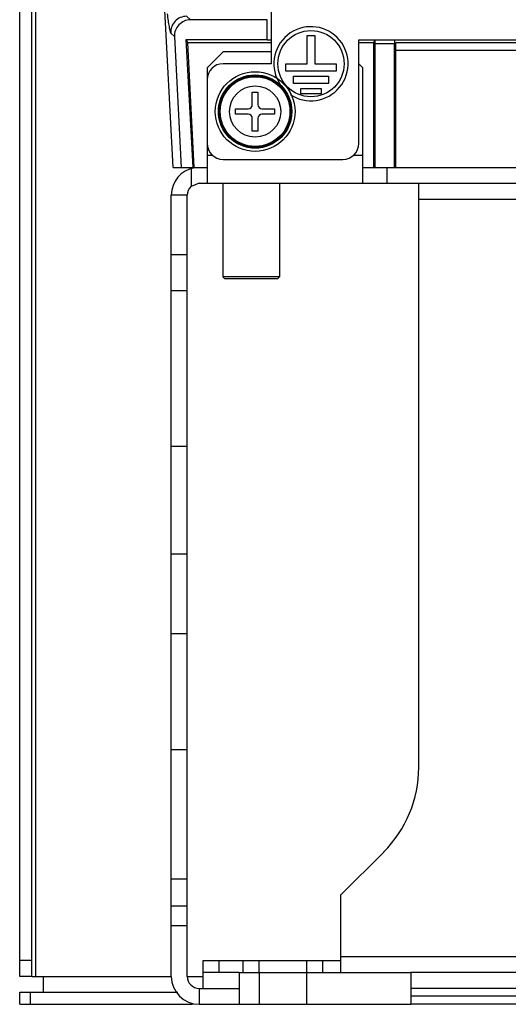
# Model space of a CAD drawing. Header units: millimetres. Extents: x 0 to 3364, y 0 to 2378.
# Tile 1 of 36: x 1385 to 1447, y 193 to 317. Entities that reach past the tile are written whole.
import ezdxf

# ---------------------------------------------------------------- set-up
doc = ezdxf.new("R2010")
doc.units = ezdxf.units.MM
doc.header["$LTSCALE"] = 185.02
doc.layers.add('00_COMPONENTS', color=7, linetype='CONTINUOUS')

msp = doc.modelspace()

# ---------------------------------------------------------------- linework, layer by layer
at = {"layer": '00_COMPONENTS', "color": 7, "linetype": 'CONTINUOUS'}
for p, q in [((1404.6, 298.15), (1397.93, 425.43)), ((1416.87, 409.15), (1416.87, 311.15)), ((1385.37, 196.65), (1385.37, 406.63)), ((1416.37, 316.65), (1406.77, 316.65)), ((1416.37, 314.2), (1416.37, 316.65)), ((1404.77, 314.55), (1405.62, 298.15)), ((1407.09, 298.15), (1406.25, 314.2)), ((1406.25, 314.2), (1406.42, 313.76)), ((1406.25, 314.2), (1416.37, 314.2)), ((1407.25, 298.15), (1406.42, 313.76)), ((1416.87, 313.76), (1406.42, 313.76)), ((1416.37, 314.15), (1416.87, 314.15)), ((1421.41, 311.15), (1421.41, 314.67)), ((1421.41, 314.67), (1422.34, 314.67)), ((1422.34, 314.67), (1422.34, 311.15)), ((1427.87, 301.15), (1427.87, 314.15)), ((1427.87, 314.15), (1614.87, 314.15)), ((1429.74, 313.76), (1427.87, 313.76)), ((1429.73, 298.15), (1429.74, 313.76)), ((1429.74, 313.76), (1429.87, 314.15)), ((1429.87, 314.15), (1429.87, 313.65)), ((1432.37, 313.65), (1432.37, 314.15)), ((1410.87, 312.65), (1408.87, 310.65)), ((1416.87, 312.65), (1410.87, 312.65)), ((1429.89, 313.65), (1429.89, 298.15)), ((1432.35, 313.65), (1429.89, 313.65)), ((1432.35, 298.15), (1432.35, 313.65)), ((1432.52, 298.15), (1432.5, 312.86)), ((1408.87, 310.65), (1408.87, 296.15)), ((1416.87, 311.15), (1410.87, 311.15)), ((1418.73, 310.22), (1418.73, 311.15)), ((1418.73, 311.15), (1421.41, 311.15)), ((1425.01, 310.22), (1418.73, 310.22)), ((1422.34, 311.15), (1425.01, 311.15)), ((1425.01, 311.15), (1425.01, 310.22)), ((1428.37, 310.65), (1427.87, 311.15)), ((1428.37, 296.15), (1428.37, 310.65)), ((1419.67, 308.65), (1419.67, 309.59)), ((1419.67, 309.59), (1424.07, 309.59)), ((1424.07, 309.59), (1424.07, 308.65)), ((1414.52, 306), (1414.52, 307.6)), ((1414.52, 307.6), (1415.22, 307.6)), ((1415.22, 307.6), (1415.22, 306)), ((1424.07, 308.65), (1419.67, 308.65)), ((1420.62, 307.39), (1420.62, 308.02)), ((1420.62, 308.02), (1423.13, 308.02)), ((1423.13, 308.02), (1423.13, 307.39)), ((1423.13, 307.39), (1420.62, 307.39)), ((1412.42, 304.8), (1412.42, 305.5)), ((1412.42, 305.5), (1414.02, 305.5)), ((1415.72, 305.5), (1417.32, 305.5)), ((1417.32, 305.5), (1417.32, 304.8)), ((1414.02, 304.8), (1412.42, 304.8)), ((1414.52, 302.7), (1414.52, 304.3)), ((1415.22, 304.3), (1415.22, 302.7)), ((1417.32, 304.8), (1415.72, 304.8)), ((1415.22, 302.7), (1414.52, 302.7)), ((1410.87, 299.15), (1425.87, 299.15)), ((1404.6, 298.15), (1408.87, 298.15)), ((1406.67, 298.15), (1406.67, 298)), ((1428.37, 298.15), (1598.58, 298.15)), ((1407.87, 296.15), (1406.87, 295.76)), ((1407.87, 296.15), (1593.98, 296.15)), ((1410.81, 296.15), (1410.81, 284.4)), ((1417.93, 296.15), (1417.93, 284.4)), ((1435.37, 222.86), (1435.37, 296.15)), ((1406.37, 196.65), (1406.37, 294.65)), ((1411.06, 284.15), (1410.81, 284.4)), ((1417.93, 284.4), (1410.81, 284.4)), ((1417.68, 284.15), (1411.06, 284.15)), ((1417.68, 284.15), (1417.93, 284.4)), ((1425.62, 206.9), (1430.98, 212.25)), ((1425.62, 197.21), (1425.62, 206.9)), ((1404.37, 203.05), (1406.37, 203.05)), ((1408.37, 197.15), (1408.37, 198.65)), ((1415.37, 197.15), (1415.37, 198.65)), ((1421.37, 197.15), (1421.37, 198.65)), ((1386.87, 196.65), (1385.37, 196.65)), ((1412.87, 197.15), (1408.37, 197.15)), ((1408.37, 195.15), (1408.37, 197.13)), ((1607.37, 197.15), (1434.37, 197.15)), ((1385.37, 193.15), (1385.37, 194.65)), ((1407.87, 195.15), (1412.87, 195.15)), ((1385.37, 193.15), (1407.03, 193.15)), ((1607.37, 193.15), (1434.37, 193.15))]:
    msp.add_line(p, q, dxfattribs=at)
at = {"layer": '00_COMPONENTS', "color": 3, "linetype": 'CONTINUOUS'}
for p, q in [((1386.87, 196.65), (1386.87, 406.63)), ((1404.37, 196.65), (1404.37, 294.65)), ((1408.37, 198.65), (1425.62, 198.65)), ((1386.87, 196.65), (1388.37, 196.65)), ((1388.37, 194.65), (1388.37, 196.65)), ((1412.87, 197.15), (1434.37, 197.15)), ((1412.87, 197.15), (1412.87, 193.15)), ((1415.37, 197.15), (1415.37, 193.15)), ((1421.37, 193.15), (1421.37, 197.15)), ((1434.37, 197.15), (1434.37, 193.15)), ((1385.37, 194.65), (1405.2, 194.65)), ((1607.37, 195.15), (1434.37, 195.15)), ((1407.87, 193.15), (1434.37, 193.15))]:
    msp.add_line(p, q, dxfattribs=at)
at = {"layer": '00_COMPONENTS', "color": 9, "linetype": 'CONTINUOUS'}
for p, q in [((1387.37, 406.63), (1387.37, 196.65)), ((1406.28, 317.1), (1406.77, 316.65)), ((1404.29, 315), (1404.77, 314.55)), ((1432.49, 313.81), (1615.23, 313.81)), ((1432.5, 312.86), (1615.23, 312.86)), ((1409.58, 299.65), (1408.87, 299.65)), ((1428.37, 299.65), (1427.17, 299.65)), ((1406.87, 298), (1406.87, 295.76)), ((1431.37, 298.15), (1431.37, 296.15)), ((1406.37, 294.65), (1404.37, 294.65)), ((1435.37, 294.15), (1448.37, 294.15)), ((1406.37, 287.17), (1404.37, 287.17)), ((1406.37, 282.66), (1404.37, 282.66)), ((1404.37, 263.17), (1406.37, 263.17)), ((1404.37, 249.65), (1406.37, 249.65)), ((1404.37, 239.65), (1406.37, 239.65)), ((1404.37, 225.12), (1406.37, 225.12)), ((1406.37, 208.85), (1404.37, 208.85)), ((1406.37, 205.45), (1404.37, 205.45)), ((1425.62, 199.15), (1616.12, 199.15)), ((1386.87, 198.65), (1385.37, 198.65)), ((1410.37, 197.15), (1410.37, 198.65)), ((1413.37, 197.15), (1413.37, 198.65)), ((1423.37, 197.15), (1423.37, 198.65)), ((1388.37, 196.65), (1404.37, 196.65)), ((1406.37, 196.65), (1408.37, 196.65)), ((1386.71, 193.15), (1386.71, 194.65)), ((1407.87, 195.15), (1407.87, 193.15)), ((1607.37, 194.17), (1434.37, 194.17))]:
    msp.add_line(p, q, dxfattribs=at)
at = {"layer": '00_COMPONENTS', "color": 7, "linetype": 'CONTINUOUS'}
for centre, radius in [((1421.87, 311.15), 4.15), ((1414.87, 305.15), 5), ((1414.87, 305.15), 4.6), ((1414.87, 305.15), 4.5)]:
    msp.add_circle(centre, radius, dxfattribs=at)
at = {"layer": '00_COMPONENTS', "color": 9, "linetype": 'CONTINUOUS'}
for radius in [4.37, 3.21]:
    msp.add_circle((1414.87, 305.15), radius, dxfattribs=at)
msp.add_arc((1406.29, 315.1), 2, 90.2056, 182.7702, dxfattribs=at)
at = {"layer": '00_COMPONENTS', "color": 7, "linetype": 'CONTINUOUS'}
for centre, radius, start, end in [((1421.87, 311.15), 4.65, 236.0625, 213.9817), ((1410.87, 309.15), 2, 90, 180), ((1414.02, 306), 0.5, 270, 360), ((1415.72, 306), 0.5, 180, 270), ((1414.02, 304.3), 0.5, 0, 90), ((1415.72, 304.3), 0.5, 90, 180), ((1410.87, 301.15), 2, 180, 270), ((1425.87, 301.15), 2, 270, 360), ((1407.87, 294.65), 1.5, 131.8103, 180), ((1420.37, 222.86), 15, 315, 360), ((1407.87, 196.65), 1.5, 180, 270)]:
    msp.add_arc(centre, radius, start, end, dxfattribs=at)
at = {"layer": '00_COMPONENTS', "color": 3, "linetype": 'CONTINUOUS'}
for centre, start, end in [((1407.87, 294.65), 99.8669, 180), ((1407.87, 196.65), 180, 270)]:
    msp.add_arc(centre, 3.5, start, end, dxfattribs=at)
at = {"layer": '00_COMPONENTS', "color": 7, "linetype": 'CONTINUOUS'}
for centre, major_axis, ratio, start_param, end_param in [((1406.77, 314.64), (1.46, -1.38), 0.997091, 2.327587, 3.947373), ((1432.48, 312.81), (0, 1), 0.017455, 4.764749, 6.230825)]:
    msp.add_ellipse(centre, major_axis=major_axis, ratio=ratio, start_param=start_param, end_param=end_param, dxfattribs=at)
at = {"layer": '00_COMPONENTS', "color": 9, "linetype": 'CONTINUOUS'}
msp.add_open_spline([(1403.85, 317.41), (1403.89, 317.12), (1403.96, 316.58), (1404.06, 315.86), (1404.18, 315.36), (1404.22, 315.07), (1404.29, 315)], degree=3, knots=[0, 0, 0, 0, 0.359222, 0.664002, 0.888021, 1, 1, 1, 1], dxfattribs=at)

doc.saveas('drawing.dxf')
